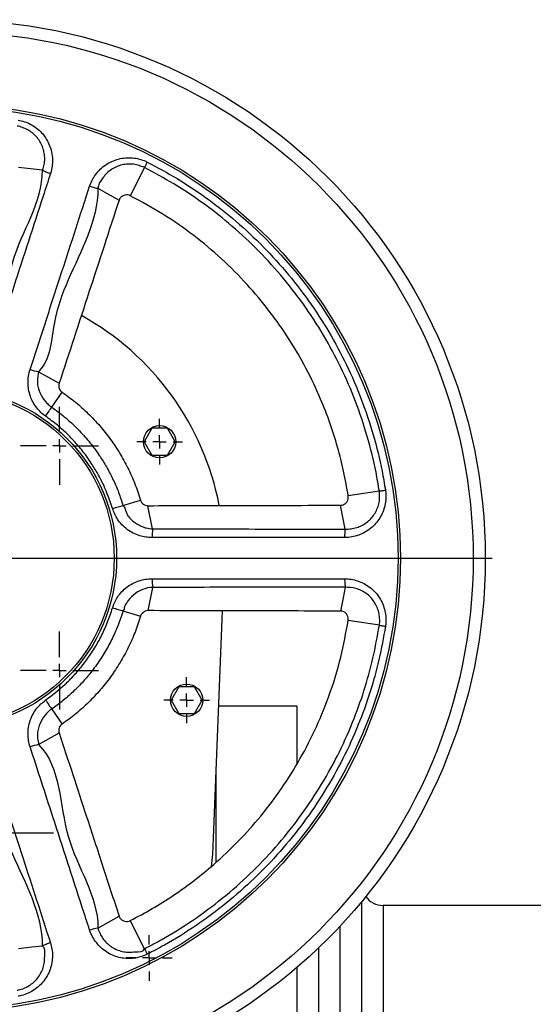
# Model space of a CAD drawing. Extents: x 2137 to 5258, y 82 to 2626.
# Tile 3 of 7: x 2366 to 2557, y 442 to 807. Entities that reach past the tile are written whole.
import ezdxf

# ---------------------------------------------------------------- set-up
doc = ezdxf.new("R2010")
doc.units = 0
doc.layers.get('0').update_dxf_attribs({"linetype": 'CONTINUOUS'})
doc.layers.add('0_18', color=7, linetype='CONTINUOUS')

# ---------------------------------------------------------------- blocks, each defined once
blk = doc.blocks.new('SW_CENTERMARKSYMBOL_7')
at = {"layer": '0_18', "color": 0}
blk.add_line((0.5, 0), (20.25, 0), dxfattribs=at)
blk = doc.blocks.new('SW_CENTERMARKSYMBOL_9')
at = {"layer": '0_18', "color": 0}
for p, q in [((0, 0.5), (0, 1.45)), ((-0.5, 0), (-1.45, 0)), ((0, 0), (-0.25, 0)), ((0, 0), (0, 0.25)), ((0, 0), (0, -0.25)), ((0, 0), (0.25, 0)), ((0.5, 0), (1.45, 0)), ((0, -0.5), (0, -1.45))]:
    blk.add_line(p, q, dxfattribs=at)
blk = doc.blocks.new('SW_CENTERMARKSYMBOL_10')
at = {"layer": '0_18', "color": 0}
for p, q in [((0, 0.5), (0, 1.45)), ((-0.5, 0), (-1.45, 0)), ((0, 0), (-0.25, 0)), ((0, 0), (0, 0.25)), ((0, 0), (0, -0.25)), ((0, 0), (0.25, 0)), ((0.5, 0), (1.45, 0)), ((0, -0.5), (0, -1.45))]:
    blk.add_line(p, q, dxfattribs=at)
blk = doc.blocks.new('SW_CENTERMARKSYMBOL_12')
at = {"layer": '0_18', "color": 0}
for p, q in [((0, 0.5), (0, 4.15)), ((-0.5, 0), (-4.15, 0)), ((0, 0), (-0.25, 0)), ((0, 0), (0, 0.25)), ((0, 0), (0, -0.25)), ((0, 0), (0.25, 0)), ((0.5, 0), (4.15, 0)), ((0, -0.5), (0, -4.15))]:
    blk.add_line(p, q, dxfattribs=at)
blk = doc.blocks.new('SW_CENTERMARKSYMBOL_15')
at = {"layer": '0_18', "color": 0}
for p, q in [((0, 0.5), (0, 0.85)), ((-0.5, 0), (-0.85, 0)), ((0, 0), (-0.25, 0)), ((0, 0), (0, 0.25)), ((0, 0), (0, -0.25)), ((0, 0), (0.25, 0)), ((0.5, 0), (0.85, 0)), ((0, -0.5), (0, -0.85))]:
    blk.add_line(p, q, dxfattribs=at)
blk = doc.blocks.new('SW_CENTERMARKSYMBOL_18')
at = {"layer": '0_18', "color": 0}
for p, q in [((0, 0.5), (0, 0.85)), ((-0.5, 0), (-0.85, 0)), ((0, 0), (-0.25, 0)), ((0, 0), (0, 0.25)), ((0, 0), (0, -0.25)), ((0, 0), (0.25, 0)), ((0.5, 0), (0.85, 0)), ((0, -0.5), (0, -0.85))]:
    blk.add_line(p, q, dxfattribs=at)
blk = doc.blocks.new('SW_CENTERMARKSYMBOL_20')
at = {"layer": '0_18', "color": 0}
for p, q in [((0, 0.5), (0, 0.85)), ((-0.5, 0), (-0.85, 0)), ((0, 0), (-0.25, 0)), ((0, 0), (0, 0.25)), ((0, 0), (0, -0.25)), ((0, 0), (0.25, 0)), ((0.5, 0), (0.85, 0)), ((0, -0.5), (0, -0.85))]:
    blk.add_line(p, q, dxfattribs=at)

msp = doc.modelspace()

# ---------------------------------------------------------------- linework, layer by layer
at = {"color": 7, "linetype": 'CONTINUOUS'}
for p, q in [((2374.85, 751.31), (2365.91, 752.33)), ((2412.76, 752.29), (2407.48, 741.84)), ((2373.34, 676.51), (2381.03, 672.18)), ((2378.26, 663.31), (2382.13, 668.89)), ((2415.47, 655.48), (2412.59, 650.48)), ((2421.25, 655.48), (2415.47, 655.48)), ((2424.13, 650.48), (2421.25, 655.48)), ((2412.59, 650.48), (2415.47, 645.48)), ((2421.25, 645.48), (2424.13, 650.48)), ((2415.47, 645.48), (2421.25, 645.48)), ((2500.04, 632.17), (2488.47, 630.37)), ((2404.75, 626.85), (2411.25, 628.8)), ((2415.78, 618.09), (2414.04, 626.73)), ((2487.39, 618.07), (2485.6, 626.9)), ((2415.78, 596.4), (2414.04, 587.75)), ((2404.75, 587.64), (2411.26, 585.68)), ((2438.41, 503.28), (2441.72, 587.68)), ((2500.04, 582.32), (2488.47, 584.12)), ((2425.52, 559.49), (2422.64, 554.49)), ((2431.3, 559.49), (2425.52, 559.49)), ((2434.19, 554.49), (2431.3, 559.49)), ((2422.64, 554.49), (2425.52, 549.49)), ((2431.3, 549.49), (2434.19, 554.49)), ((2469.43, 552.24), (2440.33, 552.24)), ((2469.43, 552.24), (2469.43, 531.01)), ((2378.26, 551.18), (2382.13, 545.6)), ((2425.52, 549.49), (2431.3, 549.49)), ((2373.34, 537.98), (2381.02, 542.31)), ((2439.43, 494.47), (2439.43, 529.26)), ((2493.43, 479.63), (2493.43, 377.24)), ((2577.93, 478.24), (2501.43, 478.24)), ((2395.45, 469.87), (2403.29, 474.3)), ((2412.76, 462.19), (2407.48, 472.64)), ((2469.43, 455.26), (2469.43, 377.24))]:
    msp.add_line(p, q, dxfattribs=at)
at = {"color": 8, "linetype": 'CONTINUOUS'}
for p, q in [((2501.43, 478.24), (2501.43, 377.24)), ((2485.43, 377.24), (2485.43, 470.55)), ((2477.43, 462.48), (2477.43, 377.24))]:
    msp.add_line(p, q, dxfattribs=at)
at = {"color": 7, "linetype": 'CONTINUOUS', "flags": 128}
for points in [[(2412.76, 752.29), (2412.87, 752.51), (2412.99, 752.74), (2413.11, 752.99), (2413.24, 753.24), (2413.38, 753.51), (2413.51, 753.78), (2413.66, 754.06), (2413.8, 754.35)], [(2395.45, 744.61), (2398.93, 742.65), (2403.29, 740.19)], [(2375.95, 659.97), (2376.26, 660.42), (2376.58, 660.87), (2376.89, 661.33), (2377.19, 661.77), (2377.49, 662.19), (2377.77, 662.6), (2378.03, 662.97), (2378.26, 663.31)], [(2500.04, 632.17), (2500.28, 632.2), (2500.54, 632.24), (2500.81, 632.28), (2501.09, 632.33), (2501.38, 632.37), (2501.69, 632.42), (2502, 632.47), (2502.32, 632.52)], [(2400.86, 625.68), (2401.39, 625.84), (2401.91, 626), (2402.44, 626.16), (2402.95, 626.31), (2403.45, 626.46), (2403.92, 626.6), (2404.35, 626.73), (2404.75, 626.85)], [(2487.39, 596.42), (2486.59, 592.5), (2485.6, 587.59)], [(2400.86, 588.8), (2401.39, 588.65), (2401.91, 588.49), (2402.44, 588.33), (2402.95, 588.18), (2403.45, 588.03), (2403.92, 587.89), (2404.35, 587.75), (2404.75, 587.64)], [(2500.04, 582.32), (2500.28, 582.28), (2500.54, 582.24), (2500.81, 582.2), (2501.09, 582.16), (2501.38, 582.11), (2501.69, 582.07), (2502, 582.02), (2502.32, 581.97)], [(2375.95, 554.52), (2376.26, 554.07), (2376.58, 553.61), (2376.89, 553.16), (2377.19, 552.72), (2377.49, 552.3), (2377.77, 551.89), (2378.03, 551.52), (2378.26, 551.18)], [(2437.64, 492.69), (2438.12, 497.3), (2438.41, 503.28)], [(2374.85, 463.18), (2370.88, 462.73), (2365.91, 462.16)], [(2412.76, 462.19), (2412.87, 461.98), (2412.99, 461.75), (2413.11, 461.5), (2413.24, 461.25), (2413.38, 460.98), (2413.51, 460.71), (2413.66, 460.42), (2413.8, 460.14)]]:
    msp.add_lwpolyline(points, dxfattribs=at)
at = {"color": 7, "linetype": 'CONTINUOUS'}
for centre, radius in [((2339.43, 607.24), 200), ((2339.43, 607.24), 195.5), ((2339.43, 607.24), 168.44), ((2339.43, 607.24), 167.57), ((2339.43, 607.24), 62.93), ((2339.43, 607.24), 62.06), ((2418.36, 650.48), 6), ((2428.41, 554.49), 6)]:
    msp.add_circle(centre, radius, dxfattribs=at)
for centre, radius, start, end in [((2383.1, 767.14), 17.85, 242.4693, 252.6669), ((2339.43, 607.24), 103, 10.9555, 61.0387), ((2376, 694.3), 17.99, 251.25, 261.5062), ((2433.52, 615.12), 17.99, 170.4922, 180.7525), ((2504.99, 615.12), 17.85, 170.469, 180.668), ((2433.53, 599.37), 17.99, 179.2512, 189.5063), ((2376, 520.19), 17.99, 98.4921, 108.7522), ((2501.43, 486.24), 8, 216.1857, 270), ((2398.08, 452.22), 17.85, 98.4682, 108.6678)]:
    msp.add_arc(centre, radius, start, end, dxfattribs=at)
for points, knots in [([(2365.73, 769.97), (2366.55, 769.8), (2368.2, 769.44), (2370.53, 768.41), (2372.65, 767.03), (2374.53, 765.31), (2376.1, 763.3), (2377.32, 761.05), (2378.14, 758.63), (2378.57, 756.08), (2378.55, 753.48), (2378.21, 751.47), (2377.87, 750.37), (2377.79, 750.09)], [0, 0, 0, 0, 0.094788, 0.189583, 0.284864, 0.380155, 0.476399, 0.572644, 0.67022, 0.76779, 0.867457, 0.967121, 1, 1, 1, 1]), ([(2374.85, 751.31), (2374.85, 751.31), (2375.02, 751.47), (2375.12, 752.46), (2375.65, 753.96), (2375.7, 756.09), (2375.45, 758.17), (2374.84, 760.18), (2373.89, 762.06), (2372.64, 763.75), (2371.11, 765.2), (2369.36, 766.4), (2367.42, 767.19), (2366.06, 767.7), (2365.36, 767.7), (2365.36, 767.7)], [0, 0, 0, 0, 0.000004, 0.032128, 0.130284, 0.228448, 0.325682, 0.422923, 0.519514, 0.616098, 0.712231, 0.808345, 0.904176, 0.999997, 1, 1, 1, 1]), ([(2392.36, 745.36), (2392.65, 746.12), (2393.22, 747.64), (2394.56, 749.77), (2396.25, 751.72), (2398.3, 753.39), (2400.61, 754.69), (2403.08, 755.57), (2405.67, 756), (2408.27, 756), (2410.81, 755.55), (2412.65, 754.92), (2413.61, 754.45), (2413.8, 754.35)], [0, 0, 0, 0, 0.093167, 0.186329, 0.286995, 0.387647, 0.48741, 0.587161, 0.685031, 0.782877, 0.87926, 0.975632, 1, 1, 1, 1]), ([(2412.76, 752.29), (2412.76, 752.29), (2412.76, 752.48), (2411.49, 752.57), (2410.39, 753.37), (2408.11, 753.63), (2405.99, 753.62), (2403.84, 753.21), (2401.82, 752.43), (2399.96, 751.31), (2398.32, 749.88), (2396.71, 747.72), (2395.45, 745.95), (2395.45, 744.61), (2395.45, 744.61)], [0, 0, 0, 0, 0.000001, 0.024685, 0.122154, 0.219638, 0.318351, 0.417093, 0.517168, 0.617254, 0.717385, 0.817521, 0.999999, 1, 1, 1, 1]), ([(2413.8, 754.35), (2417.53, 752.36), (2424.98, 748.38), (2435.53, 741.35), (2445.88, 733.35), (2455.83, 724.22), (2465.27, 713.99), (2473.83, 703.01), (2481.42, 691.36), (2487.99, 679.1), (2493.51, 666.32), (2497.94, 653.12), (2500.76, 641.79), (2501.92, 634.87), (2502.32, 632.52)], [0, 0, 0, 0, 0.080957, 0.162034, 0.24299, 0.331729, 0.420784, 0.509839, 0.598577, 0.687316, 0.776371, 0.865427, 0.954166, 1, 1, 1, 1]), ([(2352.71, 683.21), (2352.71, 683.21), (2361.31, 691.81), (2359.49, 719.04), (2374.85, 739.14), (2374.85, 751.31), (2374.85, 751.31)], [0, 0, 0, 0, 0.000001, 0.499989, 0.999999, 1, 1, 1, 1]), ([(2377.79, 750.09), (2376.88, 747.3), (2372.33, 733.3), (2364.96, 710.6), (2358.51, 690.69), (2355.68, 681.99)], [0, 0, 0, 0, 0.12328, 0.616403, 1, 1, 1, 1]), ([(2500.04, 632.17), (2499.65, 634.49), (2498.5, 641.31), (2495.72, 652.48), (2491.36, 665.49), (2485.91, 678.09), (2479.44, 690.18), (2471.95, 701.67), (2463.51, 712.5), (2454.2, 722.59), (2444.39, 731.58), (2434.19, 739.48), (2423.78, 746.41), (2416.43, 750.33), (2412.76, 752.29)], [0, 0, 0, 0, 0.045835, 0.134573, 0.223629, 0.312684, 0.401422, 0.490161, 0.579216, 0.668271, 0.757009, 0.837966, 0.919043, 1, 1, 1, 1]), ([(2370.21, 677.26), (2372.19, 683.33), (2376.14, 695.48), (2383.52, 718.18), (2388.93, 734.8), (2392.36, 745.36)], [0, 0, 0, 0, 0.267491, 0.534991, 1, 1, 1, 1]), ([(2395.45, 744.61), (2395.45, 744.61), (2395.45, 732.45), (2386.22, 716.45), (2378.13, 694.47), (2377.94, 681.11), (2373.34, 676.51), (2373.34, 676.51)], [0, 0, 0, 0, 0.000001, 0.5, 0.732508, 0.999999, 1, 1, 1, 1]), ([(2392.36, 745.36), (2392.92, 745.18), (2393.48, 745.02), (2394.53, 744.76), (2395.02, 744.67), (2395.45, 744.61)], [0, 0, 0, 0, 0.5, 0.5, 1, 1, 1, 1]), ([(2403.29, 740.19), (2399.56, 728.79), (2392.15, 706.12), (2384.72, 683.45), (2381.03, 672.18)], [0, 0, 0, 0, 0.502677, 1, 1, 1, 1]), ([(2407.48, 741.84), (2407.16, 741.97), (2406.52, 742.22), (2405.48, 742.17), (2404.52, 741.8), (2403.71, 741.13), (2403.43, 740.51), (2403.29, 740.19)], [0, 0, 0, 0, 0.198509, 0.397062, 0.595187, 0.79325, 1, 1, 1, 1]), ([(2488.47, 630.37), (2487.94, 633.42), (2486.89, 639.53), (2484.58, 648.59), (2481.74, 657.54), (2477.94, 667.31), (2473, 677.7), (2466.63, 688.65), (2459.29, 699.12), (2450.88, 709.17), (2441.5, 718.58), (2431.04, 727.32), (2419.74, 735.23), (2411.57, 739.64), (2407.48, 741.84)], [0, 0, 0, 0, 0.06495, 0.129901, 0.195867, 0.261834, 0.349407, 0.43698, 0.527095, 0.61721, 0.711312, 0.805414, 0.902707, 1, 1, 1, 1]), ([(2375.95, 659.97), (2375.35, 660.43), (2374.16, 661.34), (2372.59, 663.08), (2371.26, 665.1), (2370.24, 667.4), (2369.61, 669.84), (2369.39, 672.36), (2369.56, 674.87), (2369.99, 676.46), (2370.21, 677.26)], [0, 0, 0, 0, 0.114234, 0.228494, 0.355542, 0.482596, 0.612862, 0.743149, 0.871571, 1, 1, 1, 1]), ([(2373.34, 676.51), (2373.34, 676.51), (2373.34, 675.56), (2372.59, 672.48), (2373.66, 668.86), (2375.25, 666.04), (2376.95, 664.36), (2377.78, 663.55), (2378.26, 663.31), (2378.26, 663.31)], [0, 0, 0, 0, 0.000003, 0.263735, 0.525799, 0.776678, 0.892764, 0.999996, 1, 1, 1, 1]), ([(2381.03, 672.18), (2380.95, 671.84), (2380.84, 671.34), (2380.95, 670.51), (2381.26, 669.76), (2381.73, 669.19), (2382.06, 668.95), (2382.13, 668.89)], [0, 0, 0, 0, 0.279366, 0.417454, 0.671031, 0.92781, 1, 1, 1, 1]), ([(2382.13, 668.89), (2383.81, 667.68), (2387.16, 665.24), (2391.83, 661.03), (2396.19, 656.43), (2400.14, 651.46), (2403.63, 646.22), (2406.66, 640.7), (2409.27, 634.9), (2410.59, 630.84), (2411.25, 628.8)], [0, 0, 0, 0, 0.123073, 0.246143, 0.372809, 0.499476, 0.622798, 0.746119, 0.873059, 1, 1, 1, 1]), ([(2378.26, 663.31), (2379.08, 662.73), (2381.43, 661.05), (2385.11, 657.98), (2389.21, 653.98), (2392.99, 649.6), (2396.23, 645.11), (2398.96, 640.65), (2401.22, 636.23), (2403.2, 631.64), (2404.23, 628.45), (2404.75, 626.85)], [0, 0, 0, 0, 0.065433, 0.188894, 0.312357, 0.439406, 0.566456, 0.673682, 0.780908, 0.890454, 1, 1, 1, 1]), ([(2400.86, 625.68), (2399.86, 628.61), (2398.34, 633.02), (2395.46, 638.57), (2392.9, 642.79), (2389.89, 646.95), (2386.39, 651.05), (2382.51, 654.86), (2378.97, 657.82), (2376.72, 659.42), (2375.95, 659.97)], [0, 0, 0, 0, 0.214343, 0.323906, 0.433468, 0.556947, 0.680425, 0.807492, 0.93456, 1, 1, 1, 1]), ([(2485.6, 626.9), (2485.93, 626.93), (2486.59, 627), (2487.46, 627.52), (2488.11, 628.29), (2488.49, 629.24), (2488.53, 629.96), (2488.48, 630.33), (2488.47, 630.37)], [0, 0, 0, 0, 0.195088, 0.390173, 0.58514, 0.780995, 0.978834, 1, 1, 1, 1]), ([(2502.32, 632.52), (2502.43, 631.01), (2502.59, 628.66), (2501.83, 625.54), (2500.87, 623.19), (2499.52, 621.03), (2497.83, 619.12), (2495.83, 617.51), (2493.58, 616.23), (2491.13, 615.36), (2488.95, 614.96), (2487.61, 614.92), (2487.14, 614.91)], [0, 0, 0, 0, 0.168854, 0.264016, 0.359185, 0.455325, 0.551463, 0.648965, 0.746468, 0.846189, 0.945913, 1, 1, 1, 1]), ([(2487.39, 618.07), (2487.39, 618.07), (2487.77, 618.07), (2488.83, 618.03), (2490.61, 618.28), (2492.62, 618.89), (2494.49, 619.86), (2496.17, 621.12), (2497.61, 622.66), (2498.77, 624.42), (2499.59, 626.36), (2500.28, 628.94), (2500.04, 630.92), (2500.04, 632.17), (2500.04, 632.17)], [0, 0, 0, 0, 0.000003, 0.052861, 0.151201, 0.249548, 0.34685, 0.444165, 0.540724, 0.637286, 0.733327, 0.829357, 0.999997, 1, 1, 1, 1]), ([(2415.53, 614.88), (2414.76, 614.92), (2413.22, 614.98), (2410.85, 615.54), (2408.5, 616.49), (2406.26, 617.87), (2404.31, 619.62), (2402.27, 622.11), (2401.4, 624.31), (2400.86, 625.68)], [0, 0, 0, 0, 0.119906, 0.239805, 0.375191, 0.510553, 0.643277, 0.775982, 1, 1, 1, 1]), ([(2404.75, 626.85), (2404.75, 626.85), (2405.64, 626.19), (2405.76, 623.32), (2408.21, 621.2), (2410.35, 619.64), (2411.94, 618.9), (2413.73, 618.34), (2415.02, 618.09), (2415.78, 618.09), (2415.78, 618.09)], [0, 0, 0, 0, 0.000005, 0.218712, 0.480205, 0.61676, 0.753337, 0.831422, 0.999996, 1, 1, 1, 1]), ([(2411.25, 628.8), (2411.37, 628.51), (2411.61, 627.93), (2412.18, 627.36), (2412.72, 627.03), (2413.29, 626.8), (2413.74, 626.76), (2414.04, 626.73)], [0, 0, 0, 0, 0.251516, 0.502793, 0.630821, 0.758828, 1, 1, 1, 1]), ([(2414.04, 626.73), (2424.84, 626.76), (2442.26, 626.81), (2466.11, 626.85), (2479.16, 626.88), (2485.6, 626.9)], [0, 0, 0, 0, 0.45283, 0.730317, 1, 1, 1, 1]), ([(2415.78, 618.09), (2415.78, 618.09), (2427.95, 618.09), (2451.58, 618.07), (2475.22, 618.07), (2487.39, 618.07), (2487.39, 618.07)], [0, 0, 0, 0, 0.000001, 0.499989, 0.999999, 1, 1, 1, 1]), ([(2487.14, 614.91), (2484.2, 614.91), (2481.26, 614.91), (2478.31, 614.91), (2466.54, 614.9), (2454.77, 614.9), (2443, 614.9), (2433.85, 614.89), (2424.69, 614.89), (2415.53, 614.88)], [0, 0, 0, 0, 0.009, 0.009, 0.009, 0.045, 0.045, 0.045, 0.07300418, 0.07300418, 0.07300418, 0.07300418]), ([(2400.86, 588.8), (2401.11, 589.51), (2401.61, 590.93), (2402.78, 592.96), (2404.29, 594.85), (2406.16, 596.53), (2408.29, 597.89), (2410.61, 598.87), (2413.05, 599.49), (2414.71, 599.56), (2415.53, 599.6)], [0, 0, 0, 0, 0.114236, 0.228494, 0.355543, 0.482597, 0.612862, 0.743148, 0.871572, 1, 1, 1, 1]), ([(2415.78, 596.4), (2415.78, 596.4), (2414.58, 596.4), (2411.87, 595.73), (2408.53, 593.79), (2406.53, 591.27), (2405.17, 589.31), (2405.18, 587.96), (2404.75, 587.64), (2404.75, 587.64)], [0, 0, 0, 0, 0.000004, 0.263735, 0.525801, 0.776678, 0.892763, 0.999995, 1, 1, 1, 1]), ([(2415.53, 599.6), (2421.92, 599.6), (2434.69, 599.59), (2458.56, 599.59), (2476.04, 599.58), (2487.14, 599.58)], [0, 0, 0, 0, 0.26749, 0.534991, 1, 1, 1, 1]), ([(2487.39, 596.42), (2487.39, 596.42), (2475.22, 596.42), (2458.05, 596.41), (2434.04, 596.41), (2422.29, 596.4), (2415.78, 596.4), (2415.78, 596.4)], [0, 0, 0, 0, 0.000001, 0.5, 0.732508, 0.999999, 1, 1, 1, 1]), ([(2487.14, 599.58), (2487.95, 599.54), (2489.58, 599.47), (2492.02, 598.86), (2494.39, 597.85), (2496.62, 596.42), (2498.56, 594.62), (2500.16, 592.54), (2501.37, 590.22), (2502.18, 587.74), (2502.54, 585.18), (2502.5, 583.24), (2502.35, 582.18), (2502.32, 581.97)], [0, 0, 0, 0, 0.093167, 0.18633, 0.286994, 0.387647, 0.487411, 0.58716, 0.68503, 0.782877, 0.87926, 0.975631, 1, 1, 1, 1]), ([(2487.14, 599.58), (2487.14, 599), (2487.16, 598.42), (2487.24, 597.33), (2487.31, 596.84), (2487.39, 596.42)], [0, 0, 0, 0, 0.5, 0.5, 1, 1, 1, 1]), ([(2500.04, 582.32), (2500.04, 582.32), (2500.04, 582.5), (2500.24, 583.38), (2500.2, 585.01), (2499.9, 587.14), (2499.2, 589.18), (2498.16, 591.08), (2496.79, 592.77), (2495.15, 594.2), (2493.29, 595.29), (2490.71, 596.28), (2488.72, 596.42), (2487.39, 596.42), (2487.39, 596.42)], [0, 0, 0, 0, 0.000003, 0.024684, 0.122154, 0.219637, 0.31835, 0.417093, 0.517166, 0.617254, 0.717383, 0.817521, 0.999997, 1, 1, 1, 1]), ([(2375.95, 554.52), (2378.42, 556.38), (2382.15, 559.19), (2386.54, 563.64), (2389.76, 567.37), (2392.79, 571.52), (2395.6, 576.12), (2398.03, 580.99), (2399.75, 585.26), (2400.58, 587.9), (2400.86, 588.8)], [0, 0, 0, 0, 0.214344, 0.323906, 0.433469, 0.556947, 0.680425, 0.807493, 0.934561, 1, 1, 1, 1]), ([(2404.75, 587.64), (2404.45, 586.68), (2403.58, 583.92), (2401.8, 579.48), (2399.26, 574.34), (2396.26, 569.39), (2393, 564.92), (2389.59, 560.95), (2386.1, 557.43), (2382.34, 554.13), (2379.62, 552.16), (2378.26, 551.18)], [0, 0, 0, 0, 0.065432, 0.188895, 0.312357, 0.439406, 0.566455, 0.673682, 0.780908, 0.890454, 1, 1, 1, 1]), ([(2411.26, 585.68), (2410.62, 583.71), (2409.34, 579.77), (2406.78, 574.03), (2403.75, 568.46), (2400.24, 563.16), (2396.34, 558.23), (2392.02, 553.65), (2387.31, 549.37), (2383.86, 546.86), (2382.13, 545.6)], [0, 0, 0, 0, 0.123072, 0.246143, 0.37281, 0.499476, 0.622797, 0.746119, 0.873059, 1, 1, 1, 1]), ([(2414.04, 587.75), (2413.69, 587.72), (2413.18, 587.67), (2412.43, 587.3), (2411.81, 586.78), (2411.41, 586.16), (2411.28, 585.77), (2411.26, 585.68)], [0, 0, 0, 0, 0.279356, 0.417449, 0.67103, 0.927815, 1, 1, 1, 1]), ([(2485.6, 587.59), (2473.61, 587.61), (2449.76, 587.66), (2425.9, 587.72), (2414.04, 587.75)], [0, 0, 0, 0, 0.502676, 1, 1, 1, 1]), ([(2488.47, 584.12), (2488.49, 584.46), (2488.53, 585.15), (2488.16, 586.12), (2487.52, 586.92), (2486.63, 587.48), (2485.95, 587.55), (2485.6, 587.59)], [0, 0, 0, 0, 0.19851, 0.397061, 0.595187, 0.79326, 1, 1, 1, 1]), ([(2407.48, 472.64), (2410.22, 474.09), (2415.7, 476.98), (2423.6, 481.97), (2431.24, 487.44), (2439.35, 494.07), (2447.71, 501.99), (2456.16, 511.43), (2463.84, 521.64), (2470.8, 532.74), (2476.86, 544.57), (2481.93, 557.22), (2485.97, 570.41), (2487.64, 579.55), (2488.47, 584.12)], [0, 0, 0, 0, 0.06495, 0.129901, 0.195867, 0.261834, 0.349407, 0.43698, 0.527095, 0.61721, 0.711312, 0.805414, 0.902707, 1, 1, 1, 1]), ([(2412.76, 462.19), (2414.85, 463.28), (2420.98, 466.48), (2430.75, 472.58), (2441.77, 480.75), (2452.08, 489.82), (2461.57, 499.72), (2470.18, 510.39), (2477.87, 521.76), (2484.59, 533.73), (2490.12, 545.84), (2494.47, 557.98), (2497.85, 570.02), (2499.31, 578.22), (2500.04, 582.32)], [0, 0, 0, 0, 0.045834, 0.134573, 0.223628, 0.312684, 0.401422, 0.490161, 0.579216, 0.668271, 0.757009, 0.837966, 0.919043, 1, 1, 1, 1]), ([(2502.32, 581.97), (2501.58, 577.81), (2500.09, 569.5), (2496.67, 557.29), (2492.25, 544.97), (2486.65, 532.69), (2479.84, 520.55), (2472.03, 509.02), (2463.3, 498.19), (2453.67, 488.16), (2443.22, 478.96), (2432.04, 470.67), (2422.14, 464.49), (2415.92, 461.24), (2413.8, 460.14)], [0, 0, 0, 0, 0.080957, 0.162033, 0.24299, 0.331728, 0.420784, 0.509839, 0.598577, 0.687316, 0.776371, 0.865427, 0.954165, 1, 1, 1, 1]), ([(2370.21, 537.22), (2370.01, 537.97), (2369.59, 539.46), (2369.39, 541.88), (2369.56, 544.41), (2370.19, 546.97), (2371.25, 549.36), (2372.99, 552.07), (2374.81, 553.57), (2375.95, 554.52)], [0, 0, 0, 0, 0.119904, 0.239803, 0.375191, 0.510553, 0.643276, 0.775981, 1, 1, 1, 1]), ([(2378.26, 551.18), (2378.26, 551.18), (2377.27, 550.68), (2375.57, 548.81), (2373.91, 546.18), (2373.14, 543.62), (2372.94, 541.88), (2372.89, 540), (2373.34, 538.75), (2373.34, 537.98), (2373.34, 537.98)], [0, 0, 0, 0, 0.000004, 0.21871, 0.480204, 0.616759, 0.753336, 0.831423, 0.999996, 1, 1, 1, 1]), ([(2382.13, 545.6), (2381.89, 545.39), (2381.4, 544.99), (2381.04, 544.27), (2380.9, 543.66), (2380.85, 543.04), (2380.95, 542.6), (2381.02, 542.31)], [0, 0, 0, 0, 0.251516, 0.502794, 0.63082, 0.758833, 1, 1, 1, 1]), ([(2381.02, 542.31), (2384.39, 532.04), (2389.82, 515.49), (2397.22, 492.82), (2401.29, 480.42), (2403.29, 474.3)], [0, 0, 0, 0, 0.45283, 0.730317, 1, 1, 1, 1]), ([(2373.34, 537.98), (2373.34, 537.98), (2381.94, 529.38), (2380.08, 502.14), (2395.45, 482.04), (2395.45, 469.87), (2395.45, 469.87)], [0, 0, 0, 0, 0.000001, 0.499989, 0.999999, 1, 1, 1, 1]), ([(2392.36, 469.13), (2391.45, 471.93), (2386.9, 485.92), (2379.52, 508.62), (2373.05, 528.52), (2370.21, 537.22)], [0, 0, 0, 0, 0.12328, 0.616403, 1, 1, 1, 1]), ([(2374.85, 463.18), (2374.85, 463.18), (2374.85, 475.35), (2365.61, 491.34), (2357.52, 513.32), (2357.31, 526.67), (2352.71, 531.28), (2352.71, 531.28)], [0, 0, 0, 0, 0.000001, 0.5, 0.732509, 0.999999, 1, 1, 1, 1]), ([(2355.68, 532.5), (2357.65, 526.43), (2361.59, 514.28), (2368.96, 491.58), (2374.36, 474.95), (2377.79, 464.39)], [0, 0, 0, 0, 0.26749, 0.53499, 1, 1, 1, 1]), ([(2403.29, 474.3), (2403.42, 474), (2403.69, 473.39), (2404.46, 472.73), (2405.39, 472.34), (2406.41, 472.27), (2407.11, 472.46), (2407.45, 472.63), (2407.48, 472.64)], [0, 0, 0, 0, 0.195085, 0.390163, 0.585143, 0.780993, 0.978834, 1, 1, 1, 1]), ([(2413.8, 460.14), (2412.4, 459.57), (2410.21, 458.68), (2407.02, 458.44), (2404.48, 458.63), (2402.01, 459.25), (2399.67, 460.27), (2397.52, 461.67), (2395.62, 463.41), (2394.03, 465.47), (2392.97, 467.42), (2392.52, 468.69), (2392.36, 469.13)], [0, 0, 0, 0, 0.168854, 0.264015, 0.359183, 0.455325, 0.551463, 0.648964, 0.746467, 0.846187, 0.945912, 1, 1, 1, 1]), ([(2395.45, 469.87), (2395.45, 469.87), (2395.45, 469.49), (2395.96, 468.51), (2396.61, 466.87), (2397.85, 465.16), (2399.34, 463.67), (2401.06, 462.47), (2402.97, 461.57), (2404.99, 461.02), (2407.16, 460.78), (2409.47, 461.19), (2412.76, 460.94), (2412.76, 462.19), (2412.76, 462.19)], [0, 0, 0, 0, 0.000002, 0.052861, 0.1512, 0.249547, 0.346848, 0.444166, 0.540724, 0.637286, 0.733325, 0.829356, 0.999999, 1, 1, 1, 1]), ([(2365.36, 446.79), (2365.36, 446.79), (2365.55, 446.81), (2366.43, 447), (2367.99, 447.45), (2369.91, 448.43), (2371.64, 449.73), (2373.12, 451.31), (2374.3, 453.14), (2375.14, 455.13), (2375.65, 457.28), (2375.55, 459.83), (2376.04, 462.59), (2374.85, 463.18), (2374.85, 463.18)], [0, 0, 0, 0, 0.000003, 0.025694, 0.123173, 0.220665, 0.319373, 0.418112, 0.518192, 0.618287, 0.718413, 0.818546, 0.999997, 1, 1, 1, 1]), ([(2377.79, 464.39), (2378, 463.61), (2378.43, 462.06), (2378.61, 459.56), (2378.39, 456.99), (2377.72, 454.43), (2376.61, 452.02), (2375.13, 449.85), (2373.3, 447.98), (2371.2, 446.45), (2368.88, 445.31), (2367.01, 444.74), (2365.95, 444.56), (2365.73, 444.52)], [0, 0, 0, 0, 0.092645, 0.185283, 0.28595, 0.386605, 0.486382, 0.586145, 0.684013, 0.78186, 0.878251, 0.974633, 1, 1, 1, 1]), ([(2377.79, 464.39), (2377.23, 464.21), (2376.68, 464.01), (2375.68, 463.6), (2375.23, 463.39), (2374.85, 463.18)], [0, 0, 0, 0, 0.5, 0.5, 1, 1, 1, 1])]:
    msp.add_open_spline(points, degree=3, knots=knots, dxfattribs=at)

# ---------------------------------------------------------------- block references
at = {"layer": '0_18', "xscale": 10, "yscale": 10, "zscale": 10}
for name, p in [('SW_CENTERMARKSYMBOL_7', (2339.43, 607.24)), ('SW_CENTERMARKSYMBOL_9', (2381.15, 648.96)), ('SW_CENTERMARKSYMBOL_15', (2418.36, 650.48)), ('SW_CENTERMARKSYMBOL_10', (2381.15, 565.52)), ('SW_CENTERMARKSYMBOL_20', (2428.41, 554.49)), ('SW_CENTERMARKSYMBOL_12', (2337.43, 505.26)), ('SW_CENTERMARKSYMBOL_18', (2414.47, 458.74))]:
    msp.add_blockref(name, p, dxfattribs=at)

doc.saveas('drawing.dxf')
